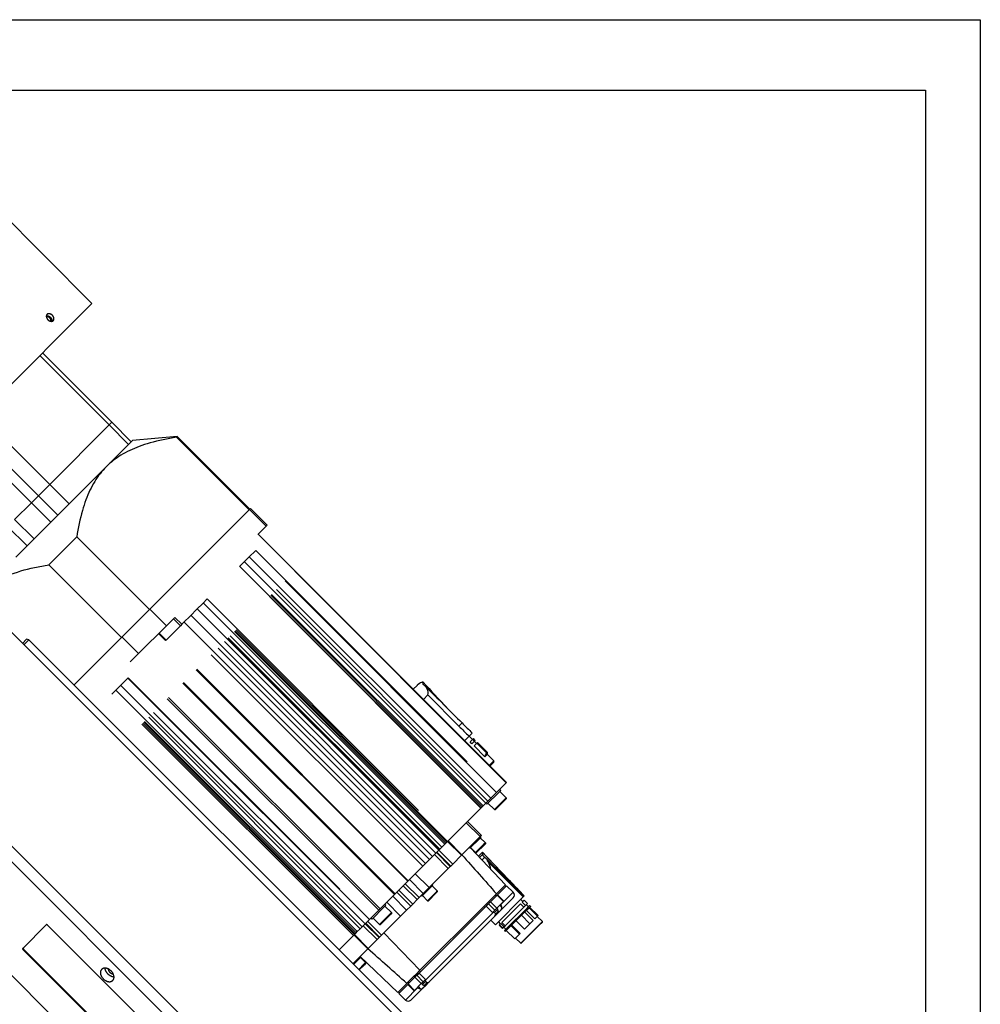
# Model space of a CAD drawing. Extents: x 0 to 1685, y -10 to 1188.
# Tile 21 of 21: x 1437 to 1682, y 937 to 1188. Entities that reach past the tile are written whole.
import ezdxf

# ---------------------------------------------------------------- set-up
doc = ezdxf.new("R2010")
doc.units = 0
doc.header["$LTSCALE"] = 25.4
doc.linetypes.add('DASHEDBIDOT', pattern=[12.4, 3, -3, 0.2, -3, 0.2, -3])
doc.layers.get('0').update_dxf_attribs({"linetype": 'CONTINUOUS'})
doc.layers.add('Layer0000', color=7, linetype='CONTINUOUS', lineweight=25)

# ---------------------------------------------------------------- blocks, each defined once
blk = doc.blocks.new('ata-Border-A1-002')
at = {"color": 253, "ltscale": 0.5}
for p, q in [((0, 594), (841, 594)), ((841, 594), (841, 0))]:
    blk.add_line(p, q, dxfattribs=at)
for p, q in [((7, 585), (834, 585)), ((834, 585), (834, 9))]:
    blk.add_line(p, q)

msp = doc.modelspace()

# ---------------------------------------------------------------- linework, layer by layer
at = {"layer": 'Layer0000', "color": 7, "linetype": 'Continuous', "lineweight": 25}
for p, q in [((1423.1894981, 1148.2125957), (1455.71641, 1115.6856838)), ((1455.71641, 1115.6856838), (1426.0548724, 1086.0241461)), ((1460.0968018, 1084.7107365), (1442.4191323, 1102.388406)), ((1460.7891125, 1085.4030472), (1443.1114429, 1103.0807167)), ((1427.2636877, 1087.2329615), (1444.9413572, 1069.5552919)), ((1460.0968018, 1084.7107365), (1444.9413572, 1069.5552919)), ((1460.7891125, 1085.4030472), (1460.0968018, 1084.7107365)), ((1460.0968018, 1084.7107365), (1465.0465493, 1079.760989)), ((1460.7891125, 1085.4030472), (1465.7388599, 1080.4532997)), ((1426.2221173, 1082.5100423), (1442.0591125, 1066.6730472)), ((1477.4536458, 1081.7847574), (1466.0747974, 1080.7892371)), ((1477.236992, 1081.5681036), (1477.4536458, 1081.7847574)), ((1495.7334051, 1063.0716905), (1477.236992, 1081.5681036)), ((1495.9500589, 1063.2883443), (1477.4536458, 1081.7847574)), ((1465.0465493, 1079.760989), (1459.3438267, 1074.0582665)), ((1465.7388599, 1080.4532997), (1465.0465493, 1079.760989)), ((1466.0747974, 1080.7892371), (1465.7388599, 1080.4532997)), ((1459.3438265, 1074.0582662), (1449.8911047, 1064.6055445)), ((1444.9413572, 1069.5552919), (1442.0591125, 1066.6730472)), ((1444.9413572, 1069.5552919), (1449.8911047, 1064.6055445)), ((1442.0591125, 1066.6730472), (1440.2690795, 1064.8830142)), ((1442.0591125, 1066.6730472), (1447.0088599, 1061.7232997)), ((1440.2690795, 1064.8830142), (1436.0190795, 1060.6330142)), ((1449.8911047, 1064.6055445), (1447.0088599, 1061.7232997)), ((1447.0088599, 1061.7232997), (1439.178794, 1053.8932338)), ((1495.7334051, 1063.0716905), (1470.3304033, 1037.6686887)), ((1470.4554033, 1037.7936887), (1495.8584051, 1063.1966905)), ((1495.8584051, 1063.1966905), (1496.0750589, 1063.4133443)), ((1500.1010457, 1058.9540498), (1495.8584051, 1063.1966905)), ((1500.3176996, 1059.1707036), (1496.0750589, 1063.4133443)), ((1500.1010457, 1058.9540498), (1497.9745448, 1056.8275489)), ((1500.3176996, 1059.1707036), (1500.1010457, 1058.9540498)), ((1434.2290466, 1058.8429813), (1439.178794, 1053.8932338)), ((1498.0470322, 1056.9000363), (1561.3330891, 993.6139794)), ((1451.8339902, 1056.1651018), (1444.736992, 1049.0681036)), ((1470.3304033, 1037.6686887), (1451.8339902, 1056.1651018)), ((1439.178794, 1053.8932338), (1436.2965493, 1051.010989)), ((1497.4394806, 1052.7569507), (1495.6673118, 1050.984782)), ((1444.736992, 1049.0681036), (1463.2334051, 1030.5716905)), ((1494.4173118, 1049.734782), (1493.2923118, 1048.609782)), ((1495.6673118, 1050.984782), (1494.4173118, 1049.734782)), ((1556.0650435, 988.3459337), (1494.5467535, 1049.8642237)), ((1557.3150435, 989.5959337), (1495.7967535, 1051.1142237)), ((1554.8623785, 987.1432687), (1493.3440885, 1048.6615586)), ((1483.9173118, 1039.234782), (1482.4173118, 1037.734782)), ((1485.0423118, 1040.359782), (1483.9173118, 1039.234782)), ((1545.5650435, 977.8459337), (1484.0467535, 1039.3642237)), ((1463.2334051, 1030.5716905), (1470.3304033, 1037.6686887)), ((1474.698044, 1033.551048), (1470.4554033, 1037.7936887)), ((1482.4173118, 1037.734782), (1480.7923118, 1036.109782)), ((1544.0650435, 976.3459337), (1482.5467535, 1037.8642237)), ((1571.8460274, 895.2324733), (1431.4853313, 1035.5931693)), ((1476.8245448, 1035.6775489), (1474.698044, 1033.551048)), ((1478.5923118, 1033.909782), (1478.2423118, 1033.559782)), ((1479.0423118, 1034.359782), (1478.5923118, 1033.909782)), ((1480.7923118, 1036.109782), (1479.0423118, 1034.359782)), ((1540.6900435, 972.9709337), (1479.1717535, 1034.4892237)), ((1542.4400435, 974.7209337), (1480.9217535, 1036.2392237)), ((1474.698044, 1033.551048), (1467.6010457, 1026.4540498)), ((1478.2423118, 1033.559782), (1474.5763559, 1029.893826)), ((1438.026069, 1029.0524316), (1439.0628656, 1030.0892282)), ((1439.666419, 1029.9856748), (1438.3796224, 1028.6988782)), ((1439.666419, 1029.9856748), (1439.0628656, 1030.0892282)), ((1569.7740667, 899.878027), (1439.666419, 1029.9856748)), ((1463.2334051, 1030.5716905), (1451.1569042, 1018.4951896)), ((1467.6010457, 1026.4540498), (1463.3584051, 1030.6966905)), ((1474.5763559, 1029.893826), (1474.4397343, 1029.7572045)), ((1467.6010457, 1026.4540498), (1465.4745448, 1024.3275489)), ((1464.9394806, 1020.2569507), (1463.1673118, 1018.484782)), ((1526.4059939, 958.6868841), (1464.8877039, 1020.205174)), ((1461.9173118, 1017.234782), (1460.7923118, 1016.109782)), ((1523.30616, 955.5870502), (1461.7878701, 1017.1053402)), ((1463.1673118, 1018.484782), (1461.9173118, 1017.234782)), ((1524.55616, 956.8370502), (1463.0378701, 1018.3553402)), ((1538.5516371, 1018.3504566), (1537.5741245, 1017.372944)), ((1540.1631916, 1014.7838769), (1541.2811387, 1015.9018239)), ((1549.192784, 1007.9901786), (1541.2811387, 1015.9018239)), ((1549.9792598, 1008.7766543), (1549.192784, 1007.9901786)), ((1549.192784, 1007.9901786), (1549.1682127, 1007.9656072)), ((1551.7960399, 1005.382411), (1550.6803487, 1004.2667198)), ((1551.7960399, 1005.382411), (1552.5918308, 1006.1782019)), ((1552.6497661, 1004.5390809), (1551.8012379, 1005.387609)), ((1552.0302059, 1003.9195207), (1552.7113194, 1004.6006342)), ((1552.4721476, 1003.477579), (1552.0302059, 1003.9195207)), ((1553.1532612, 1004.1586925), (1552.4721476, 1003.477579)), ((1552.7113194, 1004.6006342), (1552.8773765, 1004.7666913)), ((1553.1532612, 1004.1586925), (1552.7113194, 1004.6006342)), ((1553.3193183, 1004.3247496), (1552.8773765, 1004.7666913)), ((1553.6573932, 1003.5314537), (1553.0917078, 1004.0971392)), ((1553.3193183, 1004.3247496), (1553.1532612, 1004.1586925)), ((1553.7189466, 1003.5930071), (1553.8850037, 1003.7590642)), ((1556.3598774, 1001.2841904), (1553.8850037, 1003.7590642)), ((1541.2740667, 871.378027), (1411.166419, 1001.4856748)), ((1553.037833, 1002.9118935), (1553.7189466, 1003.5930071)), ((1555.7778718, 1000.1718548), (1553.037833, 1002.9118935)), ((1556.1938203, 1001.1181333), (1553.7189466, 1003.5930071)), ((1556.1938203, 1001.1181333), (1556.3598774, 1001.2841904)), ((1556.3598774, 1001.2841904), (1556.3605544, 1000.7545373)), ((1409.166419, 999.4856748), (1539.2740667, 869.378027)), ((1556.3605544, 1000.7545373), (1555.7778718, 1000.1718548)), ((1558.059133, 999.129714), (1556.3604628, 1000.8283842)), ((1558.059133, 998.7761606), (1557.1150204, 997.8320481)), ((1558.7870174, 991.0679076), (1558.9577705, 991.2386608)), ((1558.9577705, 991.2386608), (1561.2606018, 993.541492)), ((1559.8612114, 991.5764162), (1559.3434445, 991.0586493)), ((1559.8612114, 991.5764162), (1559.5783687, 991.8592589)), ((1561.222392, 989.6849056), (1559.5960464, 991.3112512)), ((1561.2606018, 993.541492), (1561.3330891, 993.6139794)), ((1556.0650435, 988.3459337), (1556.5802623, 988.8611525)), ((1559.3434445, 991.0586493), (1556.3256775, 988.0408823)), ((1556.5802623, 988.8611525), (1557.3150435, 989.5959337)), ((1557.3150435, 989.5959337), (1558.7870174, 991.0679076)), ((1560.7822901, 989.2448037), (1558.2171882, 986.6797018)), ((1560.8237114, 989.0033823), (1558.5000309, 986.6797018)), ((1561.222392, 989.6849056), (1560.7822901, 989.2448037)), ((1561.222392, 989.4020629), (1560.8237114, 989.0033823)), ((1561.222392, 989.6849056), (1561.222392, 989.4020558)), ((1546.5606018, 978.841492), (1554.8106018, 987.091492)), ((1554.8106018, 987.091492), (1554.8623785, 987.1432687)), ((1554.8623785, 987.1432687), (1554.8676851, 987.1485753)), ((1554.8676851, 987.1485753), (1555.1407909, 987.4216812)), ((1555.1407909, 987.4216812), (1555.3302623, 987.6111525)), ((1555.3302623, 987.6111525), (1556.0650435, 988.3459337)), ((1556.3256775, 988.0408823), (1556.0428348, 988.323725)), ((1558.2171882, 986.6797018), (1556.5908426, 988.3060474)), ((1558.2171882, 986.6797018), (1558.5000379, 986.6797018)), ((1524.7740667, 854.878027), (1394.666419, 984.9856748)), ((1554.9067958, 980.1166183), (1551.3712619, 983.6521522)), ((1546.3106018, 978.591492), (1546.5606018, 978.841492)), ((1549.9496891, 975.1595115), (1546.4141552, 978.6950454)), ((1554.5961357, 979.8059581), (1549.9496891, 975.1595115)), ((1554.3966874, 979.2529564), (1551.9824738, 976.8387428)), ((1554.8109009, 979.6671699), (1554.3966874, 979.2529564)), ((1554.9067958, 980.1166183), (1554.5961357, 979.8059581)), ((1554.8109009, 979.6671699), (1554.6341242, 979.8439466)), ((1555.9245941, 978.1999234), (1554.6341242, 979.4903933)), ((1543.3302623, 975.6111525), (1544.0650435, 976.3459337)), ((1544.0650435, 976.3459337), (1544.1233692, 976.4042594)), ((1544.1233692, 976.4042594), (1544.3144574, 976.5953476)), ((1544.3144574, 976.5953476), (1544.8302623, 977.1111525)), ((1544.8302623, 977.1111525), (1545.5650435, 977.8459337)), ((1545.5650435, 977.8459337), (1545.8826314, 978.1635216)), ((1545.8826314, 978.1635216), (1546.0950133, 978.3759035)), ((1546.0950133, 978.3759035), (1546.3106018, 978.591492)), ((1551.9824738, 976.8387428), (1551.8056971, 977.0155195)), ((1561.0758497, 967.5473425), (1552.1089352, 976.9652043)), ((1553.4497204, 975.7250496), (1552.1592505, 977.0155195)), ((1555.5621563, 977.8374856), (1553.4497217, 975.725051)), ((1555.5984009, 977.6262428), (1553.6972077, 975.7250496)), ((1555.9245928, 978.199922), (1555.5621563, 977.8374856)), ((1555.9245941, 977.952436), (1555.5984009, 977.6262428)), ((1555.9245941, 978.1999166), (1555.9245941, 977.9524321)), ((1540.6900435, 972.9709337), (1541.7052623, 973.9861525)), ((1541.7052623, 973.9861525), (1542.4400435, 974.7209337)), ((1542.4400435, 974.7209337), (1543.3302623, 975.6111525)), ((1547.5961357, 972.8059581), (1549.8461357, 975.0559581)), ((1549.8461357, 975.0559581), (1549.9496155, 975.1594379)), ((1553.4497271, 975.7250496), (1553.6972116, 975.7250496)), ((1554.178223, 974.7918513), (1554.9610576, 975.5746859)), ((1555.0688219, 973.856464), (1555.7515073, 974.5391494)), ((1562.0306606, 968.6009803), (1555.2410481, 975.6893545)), ((1555.7191863, 974.5573907), (1555.4738453, 974.8027318)), ((1555.7356198, 974.5510051), (1555.7515073, 974.5391494)), ((1565.7274217, 964.5975165), (1556.0086463, 974.3162919)), ((1556.4786489, 973.7108813), (1565.6597177, 964.5298125)), ((1536.2760507, 968.5569409), (1539.9552623, 972.2361525)), ((1539.9552623, 972.2361525), (1540.6900435, 972.9709337)), ((1546.4711357, 971.6809581), (1541.5961357, 966.8059581)), ((1546.9711357, 972.1809581), (1546.4711357, 971.6809581)), ((1546.9711357, 972.1809581), (1547.0958439, 972.3056663)), ((1547.095844, 972.3056665), (1547.5961357, 972.8059581)), ((1565.5707836, 964.4408784), (1556.7048234, 973.3068385)), ((1532.9131792, 965.1940695), (1536.1458595, 968.4267498)), ((1536.1458595, 968.4267498), (1536.2760507, 968.5569409)), ((1542.1466874, 967.0029564), (1539.7324738, 964.5887428)), ((1541.5961357, 966.8059581), (1540.0961357, 965.3059581)), ((1542.5609009, 967.4171699), (1542.1466874, 967.0029564)), ((1542.5609009, 967.4171699), (1542.3841242, 967.5939466)), ((1543.6745941, 965.9499234), (1542.3841242, 967.2403933)), ((1558.7563513, 965.227844), (1561.0758497, 967.5473425)), ((1561.3233371, 967.2998551), (1559.0038413, 964.9803592)), ((1561.1465604, 967.1230784), (1560.8990731, 967.3705658)), ((1563.0203934, 965.6027988), (1561.3233371, 967.2998551)), ((1565.7978888, 964.6679836), (1562.0306606, 968.6009803)), ((1529.1106018, 961.391492), (1532.7765577, 965.0574479)), ((1532.7765577, 965.0574479), (1532.9131792, 965.1940695)), ((1538.5339925, 963.7438149), (1537.4082789, 962.6181013)), ((1539.0339925, 964.2438149), (1538.5339925, 963.7438149)), ((1540.0961357, 965.3059581), (1539.0339925, 964.2438149)), ((1539.7324738, 964.5887428), (1539.5556971, 964.7655195)), ((1541.1997204, 963.4750496), (1539.9092505, 964.7655195)), ((1543.3121563, 965.5874856), (1541.1997217, 963.475051)), ((1543.3484009, 965.3762428), (1541.4472077, 963.4750496)), ((1543.6745928, 965.949922), (1543.3121563, 965.5874856)), ((1543.6745941, 965.702436), (1543.3484009, 965.3762428)), ((1543.6745941, 965.9499166), (1543.6745941, 965.7024321)), ((1556.9528005, 963.4242932), (1558.6528005, 965.1242932)), ((1557.2002879, 963.1768059), (1558.9002879, 964.8768059)), ((1558.4795772, 957.349672), (1565.5707836, 964.4408784)), ((1558.7663413, 964.7428592), (1558.5188539, 964.9903466)), ((1558.6528005, 965.1242932), (1558.7563513, 965.227844)), ((1558.9002879, 964.8768059), (1559.0038413, 964.9803592)), ((1560.6301869, 963.3540137), (1559.0038413, 964.9803592)), ((1563.0203934, 964.1885852), (1559.9810516, 961.1492435)), ((1565.4622567, 963.2716913), (1564.9319266, 963.8020214)), ((1565.7995462, 963.6089808), (1565.3160996, 963.1255342)), ((1565.5707836, 964.4408784), (1565.6597177, 964.5298125)), ((1565.6597177, 964.5298125), (1565.7274217, 964.5975165)), ((1565.7274217, 964.5975165), (1565.7978888, 964.6679836)), ((1565.7978888, 964.6679836), (1565.8027803, 964.6728751)), ((1565.7995462, 963.6089808), (1565.8158101, 963.6252447)), ((1566.6480743, 962.7604527), (1565.7995462, 963.6089808)), ((1565.8158101, 963.6252447), (1566.6643382, 962.7767166)), ((1530.0934445, 961.8086493), (1527.0756775, 958.7908823)), ((1528.7606018, 961.041492), (1529.1106018, 961.391492)), ((1530.6112114, 962.3264162), (1530.0934445, 961.8086493)), ((1530.6112114, 962.3264162), (1530.3283687, 962.6092589)), ((1531.972392, 960.4349056), (1530.3460464, 962.0612512)), ((1536.9082789, 962.1181013), (1535.8461357, 961.0559581)), ((1537.4082789, 962.6181013), (1536.9082789, 962.1181013)), ((1539.0377798, 945.0142978), (1556.137796, 962.114314)), ((1539.2694059, 945.7408986), (1555.4111951, 961.8826879)), ((1541.1997271, 963.4750496), (1541.4472116, 963.4750496)), ((1555.4111951, 961.8826879), (1556.3266852, 962.7981779)), ((1556.137796, 962.114314), (1556.7002879, 962.6768059)), ((1557.7641416, 960.4879684), (1556.137796, 962.114314)), ((1556.3266852, 962.7981779), (1556.4528005, 962.9242932)), ((1556.4528005, 962.9242932), (1556.9528005, 963.4242932)), ((1556.7002879, 962.6768059), (1557.2002879, 963.1768059)), ((1558.3266335, 961.0504603), (1558.8266335, 961.5504603)), ((1559.0727237, 961.2739137), (1558.8114053, 961.5352321)), ((1558.8266335, 961.5504603), (1560.5266335, 963.2504603)), ((1559.9810516, 961.1492435), (1559.429451, 960.5976428)), ((1564.9020799, 962.7115146), (1560.0972939, 957.9067285)), ((1560.5266335, 963.2504603), (1560.6301869, 963.3540137)), ((1560.945822, 957.0582004), (1565.7506081, 961.8629864)), ((1566.2809382, 961.3326563), (1561.4761521, 956.5278703)), ((1561.6882842, 956.3157383), (1566.4930702, 961.1205243)), ((1565.7506081, 961.8629864), (1564.9020799, 962.7115146)), ((1566.1646277, 962.2770061), (1565.3160996, 963.1255342)), ((1565.7506081, 961.8629864), (1566.2243462, 962.3367245)), ((1566.2243462, 962.3367245), (1566.6480743, 962.7604527)), ((1566.7546762, 961.8063944), (1566.2809382, 961.3326563)), ((1566.4930702, 961.1205243), (1566.2809382, 961.3326563)), ((1566.8764702, 961.9281884), (1566.3461402, 962.4585185)), ((1566.4930702, 961.1205243), (1567.0549141, 961.6823682)), ((1566.7473856, 961.3748397), (1566.5352535, 961.5869717)), ((1566.6643382, 962.7767166), (1566.6480743, 962.7604527)), ((1566.7546762, 961.8063944), (1567.1784044, 962.2301226)), ((1567.0549141, 961.6823682), (1567.1255176, 961.7529717)), ((1567.0549141, 961.6823682), (1569.2115898, 959.5256926)), ((1567.3905365, 962.0179906), (1567.1255176, 961.7529717)), ((1567.1784044, 962.2301226), (1567.1946683, 962.2463865)), ((1567.3905365, 962.0179906), (1567.1784044, 962.2301226)), ((1567.1946683, 962.2463865), (1567.4068003, 962.0342545)), ((1569.351344, 959.6654467), (1567.1946683, 961.8221224)), ((1567.4068003, 962.0342545), (1567.3905365, 962.0179906)), ((1525.2909412, 957.5718314), (1526.3757526, 958.6566428)), ((1526.3757526, 958.6566428), (1526.4059939, 958.6868841)), ((1526.4059939, 958.6868841), (1526.4577705, 958.7386608)), ((1526.4577705, 958.7386608), (1528.7606018, 961.041492)), ((1527.0756775, 958.7908823), (1526.7928348, 959.073725)), ((1528.9671882, 957.4297018), (1527.3408426, 959.0560474)), ((1531.5322901, 959.9948037), (1528.9671882, 957.4297018)), ((1531.5737114, 959.7533823), (1529.2500309, 957.4297018)), ((1534.3461357, 959.5559581), (1529.4711357, 954.6809581)), ((1531.972392, 960.4349056), (1531.5322901, 959.9948037)), ((1531.972392, 960.1520629), (1531.5737114, 959.7533823)), ((1531.972392, 960.4349056), (1531.972392, 960.1520558)), ((1535.8461357, 961.0559581), (1534.3461357, 959.5559581)), ((1558.3560516, 959.5242435), (1541.6278503, 942.7960421)), ((1558.3266335, 961.0504603), (1557.7641416, 960.4879684)), ((1558.3637976, 960.3499572), (1557.994964, 960.7187908)), ((1559.429451, 960.5976428), (1558.3560516, 959.5242435)), ((1567.28181, 957.5959128), (1565.1251343, 959.7525884)), ((1565.9535244, 960.5809785), (1568.1102, 958.4243028)), ((1568.516488, 958.8305908), (1566.3598123, 960.9872665)), ((1569.2115898, 959.5256926), (1568.516488, 958.8305908)), ((1570.4367529, 958.1345606), (1569.1286053, 959.4427081)), ((1569.2115898, 959.5256926), (1569.351344, 959.6654467)), ((1444.0787385, 957.3233552), (1438.0787385, 951.3233552)), ((1497.0599704, 904.5921233), (1444.3805152, 957.2715785)), ((1523.30616, 955.5870502), (1524.0409412, 956.3218314)), ((1524.0409412, 956.3218314), (1524.5567461, 956.8376364)), ((1524.55616, 956.8370502), (1525.2909412, 957.5718314)), ((1528.9671882, 957.4297018), (1529.2500379, 957.4297018)), ((1558.4795772, 957.349672), (1557.3305287, 958.4987205)), ((1559.8054024, 957.6148371), (1559.2750723, 958.1451672)), ((1559.4954853, 957.3049199), (1559.451849, 957.2612837)), ((1559.451849, 957.2612837), (1560.3003772, 956.4127555)), ((1559.4954853, 957.3049199), (1559.8441899, 957.6536245)), ((1560.3440134, 956.4563918), (1559.4954853, 957.3049199)), ((1559.8441899, 957.6536245), (1560.692718, 956.8050964)), ((1560.0972939, 957.9067285), (1560.945822, 957.0582004)), ((1560.3003772, 956.4127555), (1560.3440134, 956.4563918)), ((1560.3440134, 956.4563918), (1560.6578476, 956.7702259)), ((1561.1489053, 956.2006235), (1560.6185752, 956.7309536)), ((1560.6578476, 956.7702259), (1560.9458221, 957.0582005)), ((1560.8743435, 955.9260617), (1561.1881776, 956.2398958)), ((1561.4761521, 956.5278703), (1561.1881776, 956.2398958)), ((1561.6882842, 956.3157383), (1561.2956983, 955.9231524)), ((1561.3032502, 956.3549684), (1561.5153822, 956.1428363)), ((1561.4761521, 956.5278703), (1561.6882842, 956.3157383)), ((1564.6272959, 954.9413987), (1562.4706202, 957.0980743)), ((1562.6467478, 957.2742019), (1564.8034234, 955.1175262)), ((1565.8913454, 956.2054482), (1563.7346697, 958.3621238)), ((1569.6528537, 957.20924), (1565.0839546, 952.6403409)), ((1567.28181, 957.5959128), (1565.8913454, 956.2054482)), ((1568.1102, 958.4243028), (1567.28181, 957.5959128)), ((1570.4367529, 957.9931392), (1569.6528537, 957.20924)), ((1518.6856018, 950.966492), (1522.3106018, 954.591492)), ((1522.3106018, 954.591492), (1522.5606018, 954.841492)), ((1525.9925823, 951.2024047), (1522.4570484, 954.7379386)), ((1522.5606018, 954.841492), (1522.7761902, 955.0570805)), ((1522.7761902, 955.0570805), (1522.9885722, 955.2694624)), ((1522.9885722, 955.2694624), (1523.30616, 955.5870503)), ((1526.0961357, 951.3059581), (1528.3461357, 953.5559581)), ((1528.3461357, 953.5559581), (1528.5889249, 953.7987473)), ((1528.5889304, 953.7987528), (1528.8461357, 954.0559581)), ((1528.8461357, 954.0559581), (1528.9711357, 954.1809581)), ((1529.4711357, 954.6809581), (1528.9711357, 954.1809581)), ((1560.8743435, 955.9260617), (1560.8307073, 955.8824255)), ((1560.8307073, 955.8824255), (1561.0428393, 955.6702934)), ((1561.0864755, 955.7139296), (1560.8743435, 955.9260617)), ((1561.0428393, 955.6702934), (1561.0864755, 955.7139296)), ((1561.0864755, 955.7139296), (1561.2956983, 955.9231524)), ((1563.411647, 953.7257498), (1561.2549713, 955.8824255)), ((1563.411647, 953.7257498), (1564.6272959, 954.9413987)), ((1564.9425332, 952.6403409), (1563.6343857, 953.9484884)), ((1564.6272959, 954.9413987), (1564.8034234, 955.1175262)), ((1490.9349704, 898.4671233), (1438.2555152, 951.1465785)), ((1525.9925763, 951.2023987), (1522.2211357, 947.4309581)), ((1525.9925823, 951.2024047), (1526.0961357, 951.3059581)), ((1438.1305152, 951.0215785), (1490.8099704, 898.3421233)), ((1523.8991374, 948.7554064), (1522.3979124, 947.2541814)), ((1524.1868895, 949.0431585), (1523.8991374, 948.7554064)), ((1524.0057767, 949.2155992), (1533.6047513, 940.076244)), ((1525.4270441, 947.7023734), (1524.1365742, 948.9928433)), ((1525.0646063, 947.3399356), (1523.6883822, 945.9637115)), ((1525.1008509, 947.1286928), (1523.8121259, 945.8399678)), ((1525.4270428, 947.702372), (1525.0646063, 947.3399356)), ((1525.4270441, 947.454886), (1525.1008509, 947.1286928)), ((1525.4270441, 947.7023666), (1525.4270441, 947.4548821)), ((1536.0278005, 942.4992932), (1537.7278005, 944.1992932)), ((1536.2752879, 942.2518059), (1537.9752879, 943.9518059)), ((1537.7278005, 944.1992932), (1538.2278005, 944.6992932)), ((1537.9752879, 943.9518059), (1538.4752879, 944.4518059)), ((1538.2278005, 944.6992932), (1538.3539158, 944.8254085)), ((1538.3539158, 944.8254085), (1539.2694059, 945.7408986)), ((1538.4752879, 944.4518059), (1539.0377798, 945.0142978)), ((1539.0377798, 945.0142978), (1540.6641254, 943.3879522)), ((1533.6047513, 940.076244), (1535.9242497, 942.3957425)), ((1536.1717345, 942.1482525), (1533.8522387, 939.8287566)), ((1535.9242497, 942.3957425), (1536.0278005, 942.4992932)), ((1536.4092345, 942.3857525), (1536.1617471, 942.6332398)), ((1536.1717345, 942.1482525), (1536.2752879, 942.2518059)), ((1537.7980801, 940.5219069), (1536.1717345, 942.1482525)), ((1540.0028503, 941.1710421), (1536.9635085, 938.1317004)), ((1537.9016335, 940.6254603), (1539.6016335, 942.3254603)), ((1539.6016335, 942.3254603), (1540.1016335, 942.8254603)), ((1539.8781801, 942.07937), (1539.6168617, 942.3406884)), ((1540.554451, 941.7226428), (1540.0028503, 941.1710421)), ((1540.6641254, 943.3879522), (1540.1016335, 942.8254603)), ((1540.8019231, 942.7885095), (1540.4333029, 943.1571297)), ((1541.6278503, 942.7960421), (1540.554451, 941.7226428)), ((1534.0290154, 940.0055333), (1533.781528, 940.2530207)), ((1535.5492949, 938.1317004), (1533.8522387, 939.8287566)), ((1537.7980801, 940.5219069), (1537.9016335, 940.6254603))]:
    msp.add_line(p, q, dxfattribs=at)
at = {"layer": 'Layer0000', "color": 251, "linetype": 'DASHEDBIDOT', "lineweight": 18}
for p, q in [((1440.2690795, 1064.8830142), (1424.9932939, 1080.1587999)), ((1440.2690795, 1064.8830142), (1445.218827, 1059.9332668)), ((1436.0190795, 1060.6330142), (1440.968827, 1055.6832668)), ((1561.2606018, 993.541492), (1497.9745448, 1056.8275489)), ((1558.7870174, 991.0679076), (1497.2687274, 1052.5861976)), ((1497.4394806, 1052.7569507), (1558.9577705, 991.2386608)), ((1555.1407909, 987.4216812), (1493.622501, 1048.9399711)), ((1555.3302623, 987.6111525), (1493.8119723, 1049.1294425)), ((1556.5802623, 988.8611525), (1495.0619723, 1050.3794425)), ((1554.8106018, 987.091492), (1493.2923118, 1048.609782)), ((1554.8676851, 987.1485753), (1493.3493951, 1048.6668652)), ((1545.8826314, 978.1635216), (1484.3643414, 1039.6818116)), ((1546.0950133, 978.3759035), (1484.5767233, 1039.8941935)), ((1546.3106018, 978.591492), (1484.7923118, 1040.109782)), ((1485.0423118, 1040.359782), (1546.5606018, 978.841492)), ((1543.3302623, 975.6111525), (1481.8119723, 1037.1294425)), ((1544.1233692, 976.4042594), (1482.6050792, 1037.9225494)), ((1544.3144574, 976.5953476), (1482.7961674, 1038.1136376)), ((1544.8302623, 977.1111525), (1483.3119723, 1038.6294425)), ((1478.2423118, 1033.559782), (1476.4745448, 1035.3275489)), ((1476.8245448, 1035.6775489), (1478.5923118, 1033.909782)), ((1541.7052623, 973.9861525), (1480.1869723, 1035.5044425)), ((1474.4397343, 1029.7572045), (1472.6719674, 1031.5249714)), ((1474.5763559, 1029.893826), (1472.8085889, 1031.661593)), ((1539.9552623, 972.2361525), (1478.4369723, 1033.7544425)), ((1536.1458595, 968.4267498), (1474.6275696, 1029.9450397)), ((1536.2760507, 968.5569409), (1474.7577608, 1030.0752309)), ((1532.7765577, 965.0574479), (1469.4905008, 1028.3435048)), ((1532.9131792, 965.1940695), (1469.6271223, 1028.4801264)), ((1528.7606018, 961.041492), (1465.4745448, 1024.3275489)), ((1529.1106018, 961.391492), (1465.8245448, 1024.6775489)), ((1525.2909412, 957.5718314), (1463.7726513, 1019.0901214)), ((1526.3757526, 958.6566428), (1464.8574626, 1020.1749328)), ((1464.9394806, 1020.2569507), (1526.4577705, 958.7386608)), ((1522.5606018, 954.841492), (1461.0423118, 1016.359782)), ((1522.7761902, 955.0570805), (1461.2579003, 1016.5753704)), ((1522.9885722, 955.2694624), (1461.4702822, 1016.7877524)), ((1524.0409412, 956.3218314), (1462.5226513, 1017.8401214)), ((1522.3106018, 954.591492), (1460.7923118, 1016.109782)), ((1558.059133, 999.129714), (1556.9407563, 998.0113374)), ((1556.9407563, 998.0113374), (1556.9382437, 998.0088248)), ((1554.5961357, 979.8059581), (1551.0606018, 983.341492)), ((1547.5961357, 972.8059581), (1544.0606018, 976.341492)), ((1549.8461357, 975.0559581), (1546.3106018, 978.591492)), ((1546.4711357, 971.6809581), (1542.9356018, 975.216492)), ((1546.9711357, 972.1809581), (1543.4356018, 975.716492)), ((1547.0958558, 972.305655), (1543.5606018, 975.841492)), ((1555.1996724, 975.2781399), (1554.4392401, 974.5177076)), ((1540.0961357, 965.3059581), (1536.5606018, 968.841492)), ((1541.5961357, 966.8059581), (1538.0606018, 970.341492)), ((1537.4082789, 962.6181013), (1533.872745, 966.1536352)), ((1538.5339925, 963.7438149), (1534.9984585, 967.2793488)), ((1539.0339925, 964.2438149), (1535.4984585, 967.7793488)), ((1535.8461357, 961.0559581), (1532.3106018, 964.591492)), ((1536.9082789, 962.1181013), (1533.372745, 965.6536352)), ((1558.6627879, 964.6393059), (1558.4153005, 964.8867932)), ((1558.9002879, 964.8768059), (1560.5266335, 963.2504603)), ((1563.0203934, 965.6027988), (1559.9005219, 962.4829273)), ((1534.3461357, 959.5559581), (1530.8106018, 963.091492)), ((1555.7965984, 961.7731164), (1555.549111, 962.0206038)), ((1556.2606482, 962.2371662), (1556.0131609, 962.4846536)), ((1556.5127879, 962.4893059), (1556.2653005, 962.7367932)), ((1556.7002879, 962.6768059), (1558.3266335, 961.0504603)), ((1557.0127879, 962.9893059), (1556.7653005, 963.2367932)), ((1557.2002879, 963.1768059), (1558.8266335, 961.5504603)), ((1559.0727237, 961.2739137), (1558.7879519, 960.9891418)), ((1559.5681873, 962.2920141), (1560.1242965, 961.7359049)), ((1559.8298113, 962.553638), (1559.9005219, 962.4829273)), ((1558.001076, 960.5834815), (1540.5686123, 943.1510177)), ((1558.001076, 960.5834815), (1557.9303654, 960.6541921)), ((1558.7879519, 960.9891418), (1558.2562825, 960.4574724)), ((1558.9490495, 960.4738777), (1558.5108065, 960.0356347)), ((1559.160471, 960.6852992), (1558.9490495, 960.4738777)), ((1559.2086692, 960.8184246), (1559.429451, 960.5976428)), ((1528.3461357, 953.5559581), (1524.8106018, 957.091492)), ((1528.8461357, 954.0559581), (1525.3106018, 957.591492)), ((1528.9711357, 954.1809581), (1525.4356018, 957.716492)), ((1529.4711357, 954.6809581), (1525.9356018, 958.216492)), ((1564.9425332, 952.6403409), (1569.632143, 957.3299507)), ((1569.632143, 957.3299507), (1570.4367529, 958.1345606)), ((1526.0961357, 951.3059581), (1522.5606018, 954.841492)), ((1530.0433754, 955.2531978), (1539.2694059, 945.7408986)), ((1438.2555152, 951.1465785), (1438.1305152, 951.0215785)), ((1538.1627879, 944.1393059), (1537.9153005, 944.3867932)), ((1537.9752879, 943.9518059), (1539.6016335, 942.3254603)), ((1538.6627879, 944.6393059), (1538.4153005, 944.8867932)), ((1540.1016335, 942.8254603), (1538.4752879, 944.4518059)), ((1538.9149276, 944.8914455), (1538.6674402, 945.1389329)), ((1539.3789774, 945.3554953), (1539.13149, 945.6029827)), ((1538.6691664, 941.2515718), (1535.5492949, 938.1317004)), ((1536.5127879, 942.4893059), (1536.2653005, 942.7367932)), ((1536.2752879, 942.2518059), (1537.9016335, 940.6254603)), ((1538.6691664, 941.2515718), (1538.5984557, 941.3222825)), ((1539.4161888, 941.0277972), (1538.8600796, 941.5839064)), ((1540.6946214, 942.8958113), (1539.8781801, 942.07937)), ((1540.554451, 941.7226428), (1540.3336692, 941.9434246)), ((1541.1164369, 942.641265), (1540.4667946, 941.9916227)), ((1540.4979016, 943.2217284), (1540.5686123, 943.1510177))]:
    msp.add_line(p, q, dxfattribs=at)
at = {"layer": 'Layer0000', "color": 7, "linetype": 'Continuous', "lineweight": 25}
for centre, radius, start, end in [((19187.5831453, 17382.8452711), 24066.6854079, 222.83827166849, 222.85932171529), ((1541.2388131, 1015.6632802), 3.800241, 134.342793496, 134.999995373), ((1541.0443063, 1019.2701229), 1.1403876, 224.56454171, 232.13744772), ((1539.3111212, 1016.8314402), 1.8531508, 44.811335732, 56.112499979), ((3491.3390538, 2958.1637168), 2751.1793493, 224.8425989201, 225.1182107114), ((3185.2276247, 2652.8863012), 2318.8694752, 225.154820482, 225.2458656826), ((2360.8781714, 1828.7616387), 1154.3739353, 225.3188890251, 225.5017813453), ((1553.2302149, 1001.8562659), 3.0541442, 326.528880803, 346.014147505), ((1557.8823563, 998.9529373), 0.25, 315.000092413, 44.999999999), ((100010.4064105, 88273.226626), 131588.046788, 221.561182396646, 221.566962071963), ((1555.7022921, 975.4356815), 0.5267313, 151.182334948, 197.40312409), ((1556.4705158, 975.6942853), 1.3372434, 198.13134915, 221.813647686), ((1555.2180989, 975.7058406), 0.0279132, 324.438830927, 33.956950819), ((137929.532044, 131348.5447505), 188666.4266353, 223.711136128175, 223.714129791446), ((1555.6769652, 974.8177282), 0.2036727, 184.222519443, 227.685099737), ((1555.9136868, 975.0743079), 0.5527691, 227.445184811, 251.207829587), ((1554.4316387, 972.7566219), 2.217985, 44.760757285, 53.481982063), ((1553.5637799, 971.9328963), 3.4143363, 31.381972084, 44.32089049), ((1557.7750093, 974.5204545), 1.6180734, 225.305959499, 228.593639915), ((1549.060395, 969.5952024), 8.4978543, 12.670845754, 25.898187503), ((28742.8580881, 26949.9381252), 37600.8823686, 223.70749235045, 223.71576139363), ((1562.3132866, 964.895692), 1, 315.000537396, 45), ((1558.7191704, 960.9203603), 0.5, 331.957836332, 45), ((1557.5309636, 961.3660857), 2.6195691, 8.115879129, 25.235863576), ((1559.5011218, 961.5772465), 0.6430546, 318.273312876, 14.283867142), ((1557.5530936, 959.4873385), 1.1841527, 46.864408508, 67.770666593), ((1557.8750151, 959.9525167), 0.6440606, 318.320897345, 14.236282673), ((1558.0427337, 960.0107511), 0.4674189, 12.372699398, 46.795445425), ((1556.0713665, 962.3307272), 3.5, 314.006611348, 331.95801987), ((1570.3660422, 958.0638499), 0.1, 315, 45), ((-85779.9168993, -97518.0985515), 131599.8672452, 48.433038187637, 48.438817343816), ((1565.0132439, 952.7110515), 0.1, 224.999999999, 315.001981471), ((1539.7860867, 943.6213927), 2.6198401, 244.765028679, 261.883228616), ((1539.574577, 941.6520786), 0.6440606, 255.763717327, 311.679102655), ((1540.2317335, 942.4329234), 0.5, 225, 298.042163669), ((1538.8213665, 945.0807272), 3.5, 298.042427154, 315.989264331), ((1541.6623245, 943.5975457), 1.1813524, 202.208636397, 223.15360257), ((1541.1420159, 943.1104346), 0.4686129, 223.215941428, 257.575047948), ((1541.1998472, 943.275972), 0.6430546, 255.716132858, 311.726687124), ((1536.2564017, 938.8388071), 1, 225, 314.999435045)]:
    msp.add_arc(centre, radius, start, end, dxfattribs=at)
at = {"layer": 'Layer0000', "color": 251, "linetype": 'DASHEDBIDOT', "lineweight": 18}
msp.add_arc((1562.0370081, 968.5797988), 0.0221121, 44.733508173, 106.68202943, dxfattribs=at)
at = {"layer": 'Layer0000', "color": 7, "linetype": 'Continuous', "lineweight": 25}
for points, weights, knots in [([(1444.260381, 1112.8917128), (1443.697881, 1112.3292128), (1444.4933761, 1111.5337177), (1445.2888712, 1110.7382225), (1445.8513712, 1111.3007225)], [1, 0.707106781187, 1, 0.707106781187, 1], [0, 0, 0, 0.25, 0.25, 0.5, 0.5, 0.5]), ([(1444.0932664, 1112.5588273), (1444.625031, 1112.6520628), (1445.1183761, 1112.1587177), (1445.6117212, 1111.6653725), (1445.5184857, 1111.133608)], [0.876472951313, 0.795618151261, 1, 0.795618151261, 0.876472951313], [0.07554918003, 0.07554918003, 0.07554918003, 0.25, 0.25, 0.42445081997, 0.42445081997, 0.42445081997]), ([(1445.224236, 1111.1353577), (1445.4195172, 1111.5575766), (1444.9683761, 1112.0087177), (1444.517235, 1112.4598588), (1444.0950162, 1112.2645776)], [0.916703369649, 0.757386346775, 1, 0.757386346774, 0.916703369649], [0.04291629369, 0.04291629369, 0.04291629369, 0.25, 0.25, 0.45708370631, 0.45708370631, 0.45708370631]), ([(1445.8513712, 1111.3007225), (1446.4138712, 1111.8632225), (1445.6183761, 1112.6587177), (1444.822881, 1113.4542128), (1444.260381, 1112.8917128)], [1, 0.707106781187, 1, 0.707106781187, 1], [0.5, 0.5, 0.5, 0.75, 0.75, 1, 1, 1]), ([(1461.327245, 944.0248487), (1460.5029809, 944.0491128), (1459.7958742, 944.7562196), (1459.0887674, 945.4633264), (1459.0645033, 946.2875904)], [0.857864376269, 0.828427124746, 1, 0.828427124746, 0.857864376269], [0.35355339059, 0.35355339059, 0.35355339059, 0.5, 0.5, 0.64644660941, 0.64644660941, 0.64644660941]), ([(1459.8650015, 946.0796704), (1459.857643, 945.6194507), (1460.2583742, 945.2187196), (1460.6591053, 944.8179884), (1461.119325, 944.8253469)], [0.860891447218, 0.820771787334, 1, 0.820771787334, 0.860891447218], [0.34701915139, 0.34701915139, 0.34701915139, 0.5, 0.5, 0.65298084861, 0.65298084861, 0.65298084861]), ([(1458.1816606, 945.9704331), (1457.1816606, 944.9704331), (1458.5958742, 943.5562196), (1460.0100877, 942.142006), (1461.0100877, 943.142006)], [1, 0.707106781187, 1, 0.707106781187, 1], [0.25, 0.25, 0.25, 0.5, 0.5, 0.75, 0.75, 0.75])]:
    msp.add_rational_spline(points, weights, degree=2, knots=knots, dxfattribs=at)
for points, knots in [([(1477.236992, 1081.5681036), (1474.9318852, 1081.2081391), (1471.6952211, 1080.5531198), (1466.9619215, 1079.0210832), (1463.058614, 1077.1935409), (1460.4652175, 1075.1796573), (1459.3438267, 1074.0582665)], [0, 0, 0, 0, 0.3371161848, 0.4821457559, 0.7481166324, 1, 1, 1, 1]), ([(1459.3438267, 1074.0582665), (1458.2226354, 1072.9370752), (1456.2094673, 1070.3447232), (1454.3825442, 1066.443722), (1452.8497567, 1061.7105348), (1452.1943331, 1058.4725901), (1451.8339902, 1056.1651018)], [0, 0, 0, 0, 0.25183858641, 0.51765639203, 0.66253474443, 0.99999999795, 0.99999999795, 0.99999999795, 0.99999999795]), ([(1429.3868097, 1043.7020985), (1430.8612853, 1044.7488005), (1432.4860806, 1045.6120004), (1436.3725021, 1047.2186905), (1439.8744305, 1048.2215314), (1443.5106161, 1048.875937), (1444.736992, 1049.0681036)], [0.17613143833, 0.17613143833, 0.17613143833, 0.17613143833, 0.46206370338, 0.46206370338, 0.82068790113, 1, 1, 1, 1]), ([(1540.0671209, 1019.1508927), (1540.0403697, 1019.1817851), (1539.8738185, 1019.1448385), (1539.3427867, 1018.9810361), (1538.9185434, 1018.7093534), (1538.5825692, 1018.3810351)], [0.005006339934, 0.005006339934, 0.005006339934, 0.005006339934, 0.0059222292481, 0.0065802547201, 0.0105284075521, 0.0105284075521, 0.0105284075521, 0.0105284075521]), ([(1540.2318253, 1018.469899), (1540.1410064, 1018.5628911), (1540.04723, 1018.7230444), (1540.0287925, 1018.9342044), (1540.0656141, 1019.0762973), (1540.0788087, 1019.1373955), (1540.0671209, 1019.1508927)], [0.0006984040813, 0.0006984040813, 0.0006984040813, 0.0006984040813, 0.002632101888, 0.003948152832, 0.0046061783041, 0.005006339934, 0.005006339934, 0.005006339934, 0.005006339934]), ([(1541.2811387, 1015.9018239), (1541.351224, 1016.1598255), (1541.3610286, 1016.671171), (1541.1314512, 1017.4744124), (1540.8341895, 1017.9288522), (1540.6258044, 1018.1374938)], [0, 0, 0, 0, 0.0025927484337, 0.0051854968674, 0.0088322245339, 0.0088322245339, 0.0088322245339, 0.0088322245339]), ([(1555.2412518, 975.7214321), (1555.2280961, 975.7354417), (1555.1247324, 975.7105109), (1555.014422, 975.6280503), (1554.9613393, 975.5749676)], [0.0002113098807, 0.0002113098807, 0.0002113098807, 0.0002113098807, 0.0006597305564, 0.0013194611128, 0.0013194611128, 0.0013194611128, 0.0013194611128])]:
    msp.add_open_spline(points, degree=3, knots=knots, dxfattribs=at)
for points in [[(1549.9496156, 975.159438), (1549.949668, 975.1594904), (1549.9496909, 975.1595133), (1549.9496846, 975.1595071)], [(1556.6369846, 973.3702104), (1556.5284562, 973.4781492), (1556.447236, 973.5960745), (1556.4786489, 973.7108813)]]:
    msp.add_open_spline(points, degree=3, dxfattribs=at)
for points in [[(1444.3805152, 957.2715785), (1444.2037385, 957.4483552), (1444.0787385, 957.3233552)], [(1438.0787385, 951.3233552), (1437.9537385, 951.1983552), (1438.1305152, 951.0215785)], [(1438.2037385, 951.4483552), (1438.0787385, 951.3233552), (1438.2555152, 951.1465785)], [(1460.5958742, 945.5562196), (1459.1816606, 946.9704331), (1458.1816606, 945.9704331)], [(1461.0100877, 943.142006), (1462.0100877, 944.142006), (1460.5958742, 945.5562196)]]:
    msp.add_rational_spline(points, [1, 0.707106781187, 1], degree=2, dxfattribs=at)

# ---------------------------------------------------------------- block references
at = {"xscale": 2, "yscale": 2, "zscale": 2}
msp.add_blockref('ata-Border-A1-002', (0, 0), dxfattribs=at)

doc.saveas('drawing.dxf')
